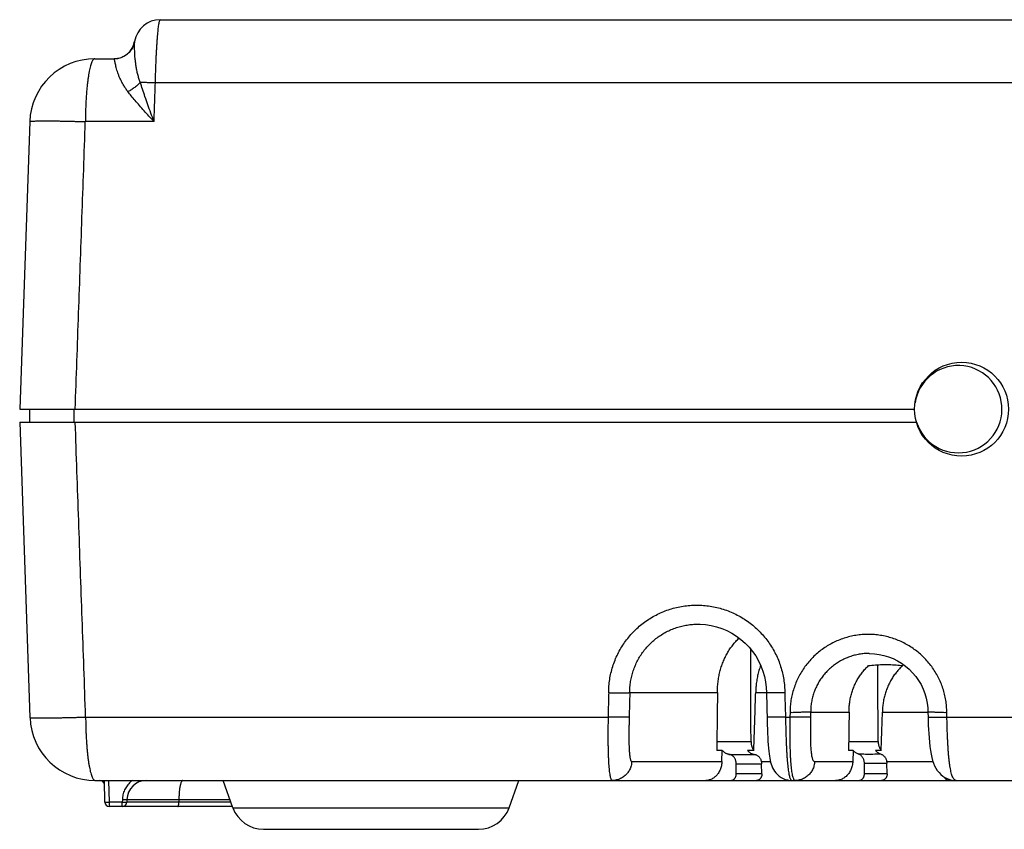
# Model space of a CAD drawing. Header units: inches. Extents: x 0 to 34, y 0 to 22.
# Tile 24 of 28: x 28.4 to 29.9, y 5.7 to 6.9. Entities that reach past the tile are written whole.
import ezdxf

# ---------------------------------------------------------------- set-up
doc = ezdxf.new("R2010")
doc.units = ezdxf.units.IN
doc.header["$LTSCALE"] = 1.87
doc.header["$MEASUREMENT"] = 0
doc.layers.get('0').update_dxf_attribs({"linetype": 'CONTINUOUS'})

msp = doc.modelspace()

# ---------------------------------------------------------------- linework, layer by layer
at = {"color": 7, "linetype": 'CONTINUOUS'}
for p, q in [((28.6435, 6.9141), (31.8921, 6.9141)), ((28.5432, 6.8541), (28.5725, 6.8541)), ((28.636, 6.8176), (31.8996, 6.8176)), ((28.4432, 6.7576), (28.4278, 6.3161)), ((28.6339, 6.7576), (28.5285, 6.7576)), ((28.4278, 6.3161), (29.8008, 6.3161)), ((28.4428, 6.3161), (28.4428, 6.2961)), ((28.511, 6.3161), (28.511, 6.2961)), ((28.4278, 6.2961), (28.4436, 5.8426)), ((28.4278, 6.2961), (29.8036, 6.2961)), ((29.4684, 5.9861), (29.4684, 5.9861)), ((29.3638, 5.8811), (29.4983, 5.8811)), ((29.557, 5.8811), (29.5733, 5.8811)), ((29.5733, 5.8811), (29.5745, 5.8378)), ((29.6097, 5.8507), (29.6095, 5.8435)), ((29.7514, 5.8511), (29.8212, 5.8511)), ((29.8212, 5.8512), (29.8214, 5.8434)), ((29.8503, 5.8435), (29.8501, 5.8507)), ((28.529, 5.8435), (29.3305, 5.8435)), ((29.6026, 5.8435), (29.6095, 5.8435)), ((29.8503, 5.8435), (30.0179, 5.8435)), ((29.4974, 5.8057), (29.5498, 5.8057)), ((29.6996, 5.8057), (29.7448, 5.8057)), ((29.5057, 5.7923), (29.4972, 5.7923)), ((29.5052, 5.7753), (29.5057, 5.7923)), ((29.5541, 5.7923), (29.5444, 5.7923)), ((29.7064, 5.7923), (29.6994, 5.7923)), ((29.7064, 5.7923), (29.7059, 5.7753)), ((29.7495, 5.7923), (29.7406, 5.7923)), ((29.3668, 5.7753), (29.5052, 5.7753)), ((29.5271, 5.7563), (29.527, 5.7715)), ((29.5656, 5.7753), (29.5796, 5.7753)), ((29.5665, 5.7563), (29.5661, 5.7715)), ((29.6473, 5.7753), (29.7059, 5.7753)), ((29.7238, 5.7563), (29.7237, 5.7726)), ((29.7579, 5.7753), (29.8289, 5.7753)), ((29.7586, 5.7563), (29.7582, 5.7726)), ((29.5665, 5.7563), (29.5271, 5.7563)), ((29.7586, 5.7563), (29.7238, 5.7563)), ((28.5436, 5.7461), (30.0248, 5.7461)), ((28.5584, 5.713), (28.5578, 5.7461)), ((28.5654, 5.713), (28.5648, 5.7461)), ((28.7549, 5.7043), (28.74, 5.7461)), ((29.1786, 5.7043), (29.1936, 5.7461)), ((28.5654, 5.7061), (28.5654, 5.713)), ((28.5852, 5.713), (28.5654, 5.713)), ((28.5853, 5.7166), (28.5852, 5.713)), ((28.5852, 5.7061), (28.5852, 5.713)), ((28.5923, 5.7166), (28.5922, 5.713)), ((28.7518, 5.713), (28.5922, 5.713)), ((28.7505, 5.7166), (28.5923, 5.7166)), ((28.6721, 5.7166), (28.6721, 5.713)), ((28.7543, 5.7061), (28.5654, 5.7061)), ((28.7549, 5.7043), (29.1786, 5.7043)), ((28.802, 5.6711), (29.1316, 5.6711))]:
    msp.add_line(p, q, dxfattribs=at)
for points in [[(29.4684, 5.9861), (29.4717, 5.986), (29.4802, 5.9854), (29.4886, 5.9841), (29.4968, 5.9821), (29.5049, 5.9795), (29.5128, 5.9762), (29.5203, 5.9723), (29.5276, 5.9677), (29.5344, 5.9626), (29.5408, 5.957), (29.5467, 5.9508), (29.5521, 5.9442), (29.557, 5.9372), (29.5613, 5.9298), (29.5649, 5.922), (29.5679, 5.914), (29.5703, 5.9058), (29.572, 5.8974), (29.573, 5.8889), (29.5733, 5.8811)], [(29.7309, 5.9411), (29.7317, 5.9411), (29.7391, 5.9407), (29.7465, 5.9397), (29.7537, 5.9382), (29.7608, 5.936), (29.7677, 5.9332), (29.7744, 5.9299), (29.7808, 5.9261), (29.7868, 5.9217), (29.7925, 5.9168), (29.7977, 5.9115), (29.8025, 5.9058), (29.8068, 5.8997), (29.8106, 5.8932), (29.8138, 5.8865), (29.8165, 5.8795), (29.8186, 5.8723), (29.8201, 5.865), (29.8209, 5.8576), (29.8212, 5.8512)], [(29.5745, 5.8378), (29.5747, 5.8313), (29.5749, 5.8247), (29.5752, 5.8183), (29.5755, 5.8121), (29.5758, 5.8062), (29.5762, 5.8008), (29.5766, 5.7958), (29.577, 5.7913), (29.5775, 5.7872), (29.578, 5.7835), (29.5786, 5.7801), (29.5792, 5.777), (29.5799, 5.774), (29.5808, 5.7711), (29.5818, 5.7684), (29.5829, 5.7657), (29.5843, 5.763), (29.586, 5.7603), (29.588, 5.7577), (29.5903, 5.7552), (29.5929, 5.7529), (29.5958, 5.7509), (29.5989, 5.7492), (29.6022, 5.7478), (29.6056, 5.7469), (29.6091, 5.7463), (29.6125, 5.7461)], [(29.8214, 5.8434), (29.8216, 5.8373), (29.8218, 5.8308), (29.8221, 5.8244), (29.8225, 5.818), (29.823, 5.8115), (29.8235, 5.8049), (29.8242, 5.7983), (29.8251, 5.7921), (29.826, 5.7865), (29.8271, 5.7815), (29.8283, 5.777), (29.8298, 5.7728), (29.8314, 5.7688), (29.8334, 5.7651), (29.8356, 5.7616), (29.8382, 5.7583), (29.841, 5.7554), (29.8441, 5.7529), (29.8473, 5.7508), (29.8508, 5.749), (29.8544, 5.7477), (29.8581, 5.7467), (29.8619, 5.7462), (29.8646, 5.7461)]]:
    msp.add_lwpolyline(points, dxfattribs=at)
msp.add_circle((29.8728, 6.3161), 0.072, dxfattribs=at)
for centre, radius, start, end in [((28.6435, 6.8741), 0.04, 89.9999, 170.5928), ((28.5725, 6.8861), 0.032, 270, 350.4059), ((28.5432, 6.7541), 0.1, 90, 178), ((29.8678, 6.3161), 0.067, 197.3179, 171.7612), ((28.5436, 5.8461), 0.1, 182, 270), ((28.5509, 5.7391), 0.007, 9.9, 90), ((28.6223, 5.7161), 0.03, 90, 179), ((28.5654, 5.7131), 0.007, 181, 270), ((28.5852, 5.7131), 0.007, 270, 359), ((28.802, 5.7211), 0.05, 199.6538, 270), ((29.1316, 5.7211), 0.05, 270, 340.3462)]:
    msp.add_arc(centre, radius, start, end, dxfattribs=at)
for points, knots in [([(28.636, 6.8176), (28.6361, 6.8203), (28.6362, 6.8256), (28.6364, 6.8336), (28.6367, 6.8414), (28.637, 6.8491), (28.6373, 6.8565), (28.6377, 6.8637), (28.6381, 6.8705), (28.6385, 6.877), (28.6389, 6.883), (28.6393, 6.8886), (28.6398, 6.8937), (28.6402, 6.8983), (28.6407, 6.9023), (28.6411, 6.9058), (28.6416, 6.9087), (28.6421, 6.911), (28.6425, 6.9126), (28.6429, 6.9136), (28.6433, 6.9141), (28.6435, 6.9141)], [0, 0, 0, 0, 0.082932, 0.165102, 0.245972, 0.325018, 0.401725, 0.475597, 0.546153, 0.612918, 0.675446, 0.733327, 0.786205, 0.833762, 0.875713, 0.911803, 0.941821, 0.965601, 0.983052, 0.994236, 1, 1, 1, 1]), ([(28.6041, 6.8806), (28.6039, 6.8795), (28.6034, 6.8773), (28.6023, 6.874), (28.6008, 6.8709), (28.5991, 6.8679), (28.597, 6.8652), (28.5946, 6.8627), (28.592, 6.8604), (28.5891, 6.8585), (28.5861, 6.8569), (28.5829, 6.8556), (28.5796, 6.8546), (28.5762, 6.8541), (28.5739, 6.8539), (28.5728, 6.8539)], [0, 0, 0, 0, 0.076868, 0.153729, 0.230599, 0.30748, 0.384372, 0.461276, 0.538196, 0.61513, 0.69208, 0.769043, 0.846019, 0.923004, 1, 1, 1, 1]), ([(28.6128, 6.818), (28.6121, 6.82), (28.6107, 6.8239), (28.6089, 6.8301), (28.6075, 6.8363), (28.6064, 6.8425), (28.6056, 6.8485), (28.6049, 6.8541), (28.6045, 6.8593), (28.6043, 6.864), (28.6041, 6.8681), (28.604, 6.8717), (28.604, 6.8746), (28.604, 6.877), (28.604, 6.8787), (28.604, 6.8799), (28.604, 6.8804), (28.6041, 6.8806)], [0, 0, 0, 0, 0.097647, 0.198571, 0.299967, 0.399535, 0.495026, 0.584528, 0.666823, 0.740904, 0.806145, 0.86215, 0.908655, 0.945614, 0.97311, 0.991213, 1, 1, 1, 1]), ([(28.5432, 6.8541), (28.5428, 6.8541), (28.5419, 6.8538), (28.5407, 6.8528), (28.5396, 6.8512), (28.5385, 6.849), (28.5374, 6.8463), (28.5364, 6.843), (28.5354, 6.8391), (28.5345, 6.8346), (28.5335, 6.8296), (28.5327, 6.824), (28.5319, 6.8178), (28.5311, 6.8113), (28.5305, 6.8044), (28.5299, 6.7971), (28.5295, 6.7896), (28.5291, 6.7818), (28.5288, 6.7739), (28.5286, 6.7658), (28.5285, 6.7603), (28.5285, 6.7576)], [0, 0, 0, 0, 0.01198, 0.026824, 0.046088, 0.070345, 0.099724, 0.134399, 0.174584, 0.220525, 0.272316, 0.329611, 0.391839, 0.458271, 0.528281, 0.601449, 0.677361, 0.7556, 0.835742, 0.917355, 1, 1, 1, 1]), ([(28.5728, 6.8539), (28.5727, 6.8539), (28.5727, 6.854), (28.5726, 6.8541), (28.5726, 6.8541), (28.5725, 6.8541)], [0, 0, 0, 0, 0.392694, 0.711088, 1, 1, 1, 1]), ([(28.5938, 6.8036), (28.5926, 6.8052), (28.5904, 6.8083), (28.5873, 6.8131), (28.5846, 6.818), (28.5822, 6.8229), (28.5801, 6.8276), (28.5784, 6.8322), (28.5771, 6.8365), (28.576, 6.8404), (28.5751, 6.844), (28.5744, 6.8471), (28.5739, 6.8496), (28.5735, 6.8516), (28.5731, 6.8529), (28.5729, 6.8537), (28.5728, 6.8539)], [0, 0, 0, 0, 0.105227, 0.209459, 0.311652, 0.410642, 0.505214, 0.594142, 0.676404, 0.751181, 0.817644, 0.874949, 0.922308, 0.959091, 0.984999, 1, 1, 1, 1]), ([(28.6128, 6.818), (28.6122, 6.8173), (28.611, 6.8159), (28.609, 6.8139), (28.6068, 6.812), (28.6044, 6.8101), (28.6019, 6.8083), (28.5993, 6.8066), (28.5966, 6.8051), (28.5947, 6.8041), (28.5938, 6.8036)], [0, 0, 0, 0, 0.114016, 0.232756, 0.35554, 0.481558, 0.609941, 0.739775, 0.870126, 1, 1, 1, 1]), ([(28.6339, 6.7576), (28.6323, 6.762), (28.629, 6.7706), (28.6244, 6.7834), (28.6201, 6.7956), (28.6162, 6.8071), (28.6139, 6.8145), (28.6128, 6.818)], [0, 0, 0, 0, 0.219883, 0.433763, 0.637165, 0.826598, 1, 1, 1, 1]), ([(28.6128, 6.818), (28.6137, 6.818), (28.6157, 6.818), (28.6186, 6.818), (28.6218, 6.8179), (28.6252, 6.8179), (28.6287, 6.8178), (28.6323, 6.8177), (28.6348, 6.8176), (28.636, 6.8176)], [0, 0, 0, 0, 0.118957, 0.247961, 0.385811, 0.531275, 0.683055, 0.839796, 1, 1, 1, 1]), ([(28.6339, 6.7576), (28.6341, 6.7642), (28.6346, 6.7776), (28.6353, 6.7976), (28.6358, 6.8109), (28.636, 6.8176)], [0, 0, 0, 0, 0.333333, 0.666667, 1, 1, 1, 1]), ([(28.6339, 6.7576), (28.6313, 6.7604), (28.6262, 6.766), (28.6188, 6.7742), (28.6117, 6.7821), (28.6052, 6.7897), (28.5992, 6.7968), (28.5955, 6.8014), (28.5938, 6.8036)], [0, 0, 0, 0, 0.187786, 0.370634, 0.545592, 0.709881, 0.861791, 1, 1, 1, 1]), ([(28.4432, 6.7576), (28.4432, 6.7577), (28.4438, 6.7579), (28.4446, 6.758), (28.4462, 6.7582), (28.4483, 6.7584), (28.4511, 6.7585), (28.4544, 6.7586), (28.4583, 6.7586), (28.4627, 6.7587), (28.4676, 6.7587), (28.473, 6.7587), (28.4788, 6.7586), (28.485, 6.7586), (28.4916, 6.7585), (28.4985, 6.7583), (28.5057, 6.7582), (28.5132, 6.758), (28.5208, 6.7578), (28.5259, 6.7577), (28.5285, 6.7576)], [0, 0, 0, 0, 0.004425, 0.015521, 0.033624, 0.058763, 0.090887, 0.129849, 0.175386, 0.227119, 0.28471, 0.347837, 0.416138, 0.489204, 0.566581, 0.647781, 0.732282, 0.819535, 0.90897, 1, 1, 1, 1]), ([(28.513, 6.3161), (28.5147, 6.3652), (28.5182, 6.4633), (28.5234, 6.6105), (28.5268, 6.7086), (28.5285, 6.7576)], [0, 0, 0, 0, 0.333618, 0.666951, 1, 1, 1, 1]), ([(28.529, 5.8435), (28.5272, 5.8937), (28.5236, 5.9943), (28.5183, 6.1452), (28.5148, 6.2458), (28.513, 6.2961)], [0, 0, 0, 0, 0.333135, 0.666469, 1, 1, 1, 1]), ([(29.3314, 5.8807), (29.3314, 5.8841), (29.3317, 5.8909), (29.3329, 5.901), (29.3348, 5.9111), (29.3375, 5.921), (29.341, 5.9308), (29.3452, 5.9402), (29.3502, 5.9493), (29.3558, 5.958), (29.3621, 5.9663), (29.3689, 5.974), (29.3764, 5.9812), (29.3844, 5.9877), (29.3928, 5.9937), (29.4017, 5.999), (29.411, 6.0036), (29.4206, 6.0075), (29.4305, 6.0106), (29.4406, 6.013), (29.4509, 6.0145), (29.4612, 6.0153), (29.4716, 6.0153), (29.4819, 6.0145), (29.4922, 6.013), (29.5023, 6.0106), (29.5121, 6.0075), (29.5217, 6.0036), (29.531, 5.999), (29.54, 5.9937), (29.5484, 5.9877), (29.5564, 5.9811), (29.5639, 5.9739), (29.5708, 5.9662), (29.577, 5.958), (29.5827, 5.9493), (29.5876, 5.9402), (29.5919, 5.9308), (29.5954, 5.921), (29.5981, 5.9111), (29.6001, 5.901), (29.6013, 5.8909), (29.6016, 5.8841), (29.6016, 5.8807)], [0, 0, 0, 0, 0.023881, 0.047964, 0.07221, 0.096577, 0.121018, 0.145486, 0.169935, 0.194341, 0.218723, 0.243108, 0.267521, 0.291963, 0.316422, 0.340884, 0.365344, 0.389804, 0.414264, 0.43873, 0.463199, 0.48767, 0.512143, 0.536615, 0.561087, 0.585556, 0.610022, 0.634487, 0.658955, 0.683425, 0.707893, 0.732346, 0.756771, 0.781168, 0.805563, 0.829982, 0.854445, 0.878927, 0.903381, 0.92776, 0.952018, 0.97611, 1, 1, 1, 1]), ([(29.3638, 5.8811), (29.3638, 5.8839), (29.364, 5.8896), (29.365, 5.898), (29.3667, 5.9063), (29.369, 5.9144), (29.372, 5.9223), (29.3756, 5.93), (29.3798, 5.9373), (29.3846, 5.9443), (29.39, 5.9509), (29.3958, 5.957), (29.4022, 5.9626), (29.4089, 5.9677), (29.4161, 5.9722), (29.4235, 5.9761), (29.4313, 5.9794), (29.4393, 5.9821), (29.4475, 5.9841), (29.4558, 5.9855), (29.4628, 5.986), (29.467, 5.9861), (29.4684, 5.9861)], [0, 0, 0, 0, 0.051423, 0.102845, 0.154265, 0.205682, 0.257093, 0.308495, 0.359889, 0.411272, 0.462639, 0.513985, 0.565308, 0.616606, 0.667876, 0.71912, 0.770334, 0.821514, 0.872661, 0.923782, 0.974885, 1, 1, 1, 1]), ([(29.8501, 5.8507), (29.8501, 5.8538), (29.8498, 5.86), (29.8487, 5.8692), (29.8469, 5.8784), (29.8443, 5.8874), (29.841, 5.8963), (29.837, 5.9048), (29.8324, 5.9131), (29.8271, 5.9209), (29.8212, 5.9283), (29.8148, 5.9352), (29.8079, 5.9416), (29.8004, 5.9475), (29.7925, 5.9527), (29.7843, 5.9573), (29.7757, 5.9613), (29.7668, 5.9646), (29.7577, 5.9671), (29.7484, 5.969), (29.739, 5.9701), (29.7296, 5.9704), (29.7201, 5.9701), (29.7108, 5.9689), (29.7015, 5.9671), (29.6924, 5.9645), (29.6836, 5.9613), (29.675, 5.9573), (29.6668, 5.9527), (29.6589, 5.9474), (29.6515, 5.9416), (29.6446, 5.9352), (29.6382, 5.9283), (29.6324, 5.9209), (29.6272, 5.9131), (29.6226, 5.9048), (29.6186, 5.8962), (29.6154, 5.8874), (29.6128, 5.8783), (29.611, 5.8692), (29.6099, 5.86), (29.6097, 5.8538), (29.6097, 5.8507)], [0, 0, 0, 0, 0.024435, 0.049109, 0.073971, 0.098972, 0.124059, 0.149181, 0.174285, 0.199348, 0.224394, 0.249449, 0.274535, 0.299645, 0.324767, 0.349887, 0.375002, 0.400113, 0.425218, 0.45032, 0.475416, 0.500506, 0.52559, 0.550667, 0.575737, 0.600798, 0.625854, 0.650906, 0.675955, 0.701, 0.726029, 0.751032, 0.776006, 0.800973, 0.825964, 0.851004, 0.876071, 0.901112, 0.926077, 0.950913, 0.975571, 1, 1, 1, 1]), ([(29.4983, 5.8811), (29.4983, 5.8838), (29.4984, 5.8891), (29.4991, 5.8971), (29.5003, 5.9051), (29.502, 5.9128), (29.5041, 5.9204), (29.5068, 5.9278), (29.5099, 5.9349), (29.5134, 5.9416), (29.5174, 5.948), (29.5217, 5.954), (29.5264, 5.9596), (29.5298, 5.9631), (29.5316, 5.9647)], [0, 0, 0, 0, 0.086847, 0.173747, 0.260277, 0.346026, 0.431106, 0.515633, 0.599236, 0.681571, 0.76281, 0.843135, 0.922275, 1, 1, 1, 1]), ([(29.5498, 5.8057), (29.5497, 5.8271), (29.5495, 5.8698), (29.5494, 5.9172), (29.5493, 5.9431), (29.5493, 5.9477)], [0, 0, 0, 0, 0.450962, 0.902859, 1, 1, 1, 1]), ([(29.7309, 5.9411), (29.7296, 5.9411), (29.7259, 5.941), (29.7196, 5.9405), (29.7121, 5.9392), (29.7047, 5.9373), (29.6975, 5.9347), (29.6905, 5.9316), (29.6839, 5.9279), (29.6776, 5.9236), (29.6716, 5.9188), (29.6661, 5.9135), (29.6611, 5.9078), (29.6565, 5.9016), (29.6525, 5.8951), (29.6491, 5.8883), (29.6463, 5.8812), (29.644, 5.8738), (29.6424, 5.8664), (29.6415, 5.8588), (29.6413, 5.8537), (29.6413, 5.8511)], [0, 0, 0, 0, 0.026317, 0.080236, 0.134166, 0.188122, 0.242115, 0.296141, 0.350192, 0.404263, 0.458353, 0.512458, 0.566575, 0.620705, 0.674848, 0.729002, 0.783171, 0.837361, 0.891581, 0.945838, 1, 1, 1, 1]), ([(29.5645, 5.9228), (29.5642, 5.922), (29.5631, 5.9187), (29.5613, 5.9128), (29.5594, 5.9051), (29.5581, 5.8971), (29.5572, 5.8891), (29.557, 5.8838), (29.557, 5.8811)], [0, 0, 0, 0, 0.0594, 0.245471, 0.432794, 0.621597, 0.810974, 1, 1, 1, 1]), ([(29.7003, 5.8511), (29.7003, 5.8536), (29.7004, 5.8586), (29.7011, 5.866), (29.7024, 5.8733), (29.7042, 5.8804), (29.7066, 5.8874), (29.7094, 5.8941), (29.7127, 5.9005), (29.7164, 5.9066), (29.7206, 5.9123), (29.7252, 5.9176), (29.7285, 5.9208), (29.7302, 5.9224)], [0, 0, 0, 0, 0.093614, 0.187313, 0.280616, 0.373125, 0.465238, 0.55678, 0.647333, 0.736768, 0.825544, 0.913388, 1, 1, 1, 1]), ([(29.7302, 5.9224), (29.7336, 5.9228), (29.7406, 5.9236), (29.7511, 5.9242), (29.7617, 5.9242), (29.7723, 5.9236), (29.7792, 5.9228), (29.7826, 5.9224)], [0, 0, 0, 0, 0.197285, 0.39896, 0.602003, 0.803355, 1, 1, 1, 1]), ([(29.7448, 5.8057), (29.7447, 5.8232), (29.7446, 5.8581), (29.7444, 5.8974), (29.7442, 5.9193), (29.7442, 5.9237)], [0, 0, 0, 0, 0.443585, 0.888235, 1, 1, 1, 1]), ([(29.7826, 5.9224), (29.7809, 5.9208), (29.7775, 5.9176), (29.7728, 5.9123), (29.7685, 5.9066), (29.7647, 5.9005), (29.7613, 5.8941), (29.7583, 5.8874), (29.7559, 5.8804), (29.754, 5.8733), (29.7525, 5.866), (29.7517, 5.8586), (29.7514, 5.8536), (29.7514, 5.8511)], [0, 0, 0, 0, 0.086882, 0.174994, 0.264015, 0.353651, 0.444344, 0.535951, 0.628041, 0.720426, 0.813497, 0.906849, 1, 1, 1, 1]), ([(29.3314, 5.8807), (29.3313, 5.8766), (29.3311, 5.8683), (29.3308, 5.8559), (29.3306, 5.8476), (29.3305, 5.8435)], [0, 0, 0, 0, 0.333238, 0.666572, 1, 1, 1, 1]), ([(29.3314, 5.8807), (29.3325, 5.8807), (29.3346, 5.8806), (29.3378, 5.8806), (29.3409, 5.8806), (29.344, 5.8806), (29.3469, 5.8806), (29.3497, 5.8806), (29.3523, 5.8806), (29.3547, 5.8807), (29.3569, 5.8807), (29.3588, 5.8807), (29.3604, 5.8808), (29.3617, 5.8808), (29.3627, 5.8809), (29.3633, 5.881), (29.3637, 5.8811), (29.3638, 5.8811)], [0, 0, 0, 0, 0.098639, 0.197037, 0.29409, 0.388717, 0.479986, 0.566697, 0.647629, 0.72184, 0.789099, 0.848267, 0.89831, 0.938718, 0.969381, 0.989857, 1, 1, 1, 1]), ([(29.3638, 5.8811), (29.3637, 5.8769), (29.3635, 5.8686), (29.3631, 5.856), (29.3629, 5.8477), (29.3628, 5.8435)], [0, 0, 0, 0, 0.333338, 0.666665, 1, 1, 1, 1]), ([(29.4983, 5.8811), (29.4982, 5.8712), (29.4979, 5.8515), (29.4976, 5.8219), (29.4973, 5.8022), (29.4972, 5.7923)], [0, 0, 0, 0, 0.332861, 0.666194, 1, 1, 1, 1]), ([(29.5541, 5.7923), (29.5544, 5.8022), (29.5551, 5.8219), (29.556, 5.8515), (29.5567, 5.8712), (29.557, 5.8811)], [0, 0, 0, 0, 0.333806, 0.667139, 1, 1, 1, 1]), ([(29.6016, 5.8807), (29.6005, 5.8807), (29.5983, 5.8806), (29.5951, 5.8806), (29.592, 5.8806), (29.589, 5.8806), (29.5862, 5.8806), (29.5836, 5.8806), (29.5812, 5.8807), (29.5791, 5.8807), (29.5773, 5.8807), (29.5758, 5.8808), (29.5747, 5.8808), (29.5738, 5.881), (29.5735, 5.8809), (29.5733, 5.8811), (29.5733, 5.8811)], [0, 0, 0, 0, 0.116649, 0.231024, 0.341772, 0.447592, 0.547233, 0.63951, 0.723314, 0.797699, 0.861613, 0.914049, 0.954386, 0.982466, 0.997883, 1, 1, 1, 1]), ([(29.6016, 5.8807), (29.6017, 5.8766), (29.6019, 5.8683), (29.6023, 5.8559), (29.6025, 5.8476), (29.6026, 5.8435)], [0, 0, 0, 0, 0.333333, 0.666667, 1, 1, 1, 1]), ([(29.6413, 5.8511), (29.6411, 5.8511), (29.6408, 5.8512), (29.64, 5.851), (29.6389, 5.851), (29.6374, 5.8509), (29.6356, 5.8509), (29.6335, 5.8508), (29.6311, 5.8508), (29.6285, 5.8507), (29.6257, 5.8507), (29.6227, 5.8506), (29.6195, 5.8506), (29.6163, 5.8506), (29.613, 5.8499), (29.6108, 5.8504), (29.6097, 5.8507)], [0, 0, 0, 0, 0.01283, 0.037459, 0.073295, 0.119767, 0.176671, 0.243294, 0.318572, 0.401441, 0.490953, 0.586008, 0.68546, 0.788169, 0.893463, 1, 1, 1, 1]), ([(29.6413, 5.8511), (29.6413, 5.8503), (29.6412, 5.8486), (29.6412, 5.846), (29.6411, 5.8443), (29.6411, 5.8435)], [0, 0, 0, 0, 0.333842, 0.666419, 1, 1, 1, 1]), ([(29.6413, 5.8511), (29.6422, 5.8511), (29.6444, 5.8511), (29.6484, 5.8511), (29.6538, 5.8511), (29.6605, 5.8511), (29.6686, 5.8511), (29.678, 5.8511), (29.6887, 5.8511), (29.6963, 5.8511), (29.7003, 5.8511)], [0, 0, 0, 0, 0.044617, 0.112621, 0.203832, 0.318147, 0.455269, 0.614813, 0.796584, 1, 1, 1, 1]), ([(29.7003, 5.8511), (29.7002, 5.8446), (29.7, 5.8315), (29.6997, 5.8119), (29.6995, 5.7988), (29.6994, 5.7923)], [0, 0, 0, 0, 0.332876, 0.666209, 1, 1, 1, 1]), ([(29.7495, 5.7923), (29.7497, 5.7988), (29.7501, 5.8119), (29.7508, 5.8315), (29.7512, 5.8446), (29.7514, 5.8511)], [0, 0, 0, 0, 0.333791, 0.667124, 1, 1, 1, 1]), ([(29.8501, 5.8507), (29.8491, 5.8504), (29.8469, 5.8499), (29.8438, 5.8506), (29.8407, 5.8505), (29.8378, 5.8506), (29.835, 5.8506), (29.8324, 5.8507), (29.83, 5.8507), (29.8279, 5.8508), (29.826, 5.8508), (29.8244, 5.8509), (29.8232, 5.8509), (29.8221, 5.851), (29.8217, 5.8509), (29.8212, 5.8512), (29.8212, 5.8511)], [0, 0, 0, 0, 0.111984, 0.221562, 0.327435, 0.429069, 0.5254, 0.615356, 0.697913, 0.772144, 0.837218, 0.892173, 0.936249, 0.96907, 0.990482, 1, 1, 1, 1]), ([(28.4436, 5.8426), (28.4436, 5.8425), (28.4443, 5.8424), (28.4451, 5.8423), (28.4469, 5.8422), (28.4492, 5.8421), (28.4521, 5.842), (28.4557, 5.842), (28.4598, 5.842), (28.4646, 5.842), (28.4699, 5.8421), (28.4755, 5.8422), (28.4814, 5.8423), (28.4875, 5.8424), (28.4939, 5.8425), (28.5004, 5.8427), (28.5073, 5.8428), (28.5144, 5.843), (28.5216, 5.8432), (28.5265, 5.8434), (28.529, 5.8435)], [0, 0, 0, 0, 0.004473, 0.016438, 0.035978, 0.062995, 0.097398, 0.139116, 0.188101, 0.244138, 0.306228, 0.372898, 0.442444, 0.514033, 0.587919, 0.664676, 0.744965, 0.828326, 0.91369, 1, 1, 1, 1]), ([(28.529, 5.8435), (28.529, 5.8408), (28.529, 5.8354), (28.5292, 5.8274), (28.5295, 5.8195), (28.5298, 5.8118), (28.5303, 5.8043), (28.5308, 5.797), (28.5314, 5.7901), (28.5321, 5.7836), (28.5329, 5.7775), (28.5338, 5.7718), (28.5347, 5.7667), (28.5356, 5.762), (28.5366, 5.7579), (28.5377, 5.7544), (28.5388, 5.7515), (28.5399, 5.7492), (28.541, 5.7475), (28.5422, 5.7464), (28.5432, 5.7461), (28.5436, 5.7461)], [0, 0, 0, 0, 0.080729, 0.160798, 0.239682, 0.316865, 0.391845, 0.464136, 0.533273, 0.598814, 0.660348, 0.717495, 0.769911, 0.817292, 0.859382, 0.895985, 0.926984, 0.952387, 0.972414, 0.987734, 1, 1, 1, 1]), ([(29.3305, 5.8435), (29.3305, 5.8408), (29.3304, 5.8354), (29.3303, 5.8273), (29.3303, 5.8194), (29.3303, 5.8117), (29.3303, 5.8042), (29.3304, 5.7969), (29.3306, 5.79), (29.3308, 5.7835), (29.331, 5.7774), (29.3313, 5.7718), (29.3317, 5.7666), (29.3321, 5.762), (29.3326, 5.7579), (29.3332, 5.7544), (29.3338, 5.7515), (29.3345, 5.7492), (29.3352, 5.7475), (29.336, 5.7464), (29.3367, 5.7461), (29.337, 5.7461)], [0, 0, 0, 0, 0.082289, 0.163881, 0.244216, 0.322758, 0.398981, 0.472379, 0.54246, 0.608749, 0.670805, 0.728229, 0.780674, 0.827843, 0.869482, 0.905385, 0.935404, 0.95948, 0.977727, 0.990662, 1, 1, 1, 1]), ([(29.3628, 5.8435), (29.3627, 5.8434), (29.3624, 5.8434), (29.3617, 5.8433), (29.3607, 5.8433), (29.3594, 5.8432), (29.3578, 5.8432), (29.3559, 5.8431), (29.3538, 5.8431), (29.3514, 5.8431), (29.3488, 5.8431), (29.346, 5.8432), (29.3431, 5.8432), (29.34, 5.8433), (29.3369, 5.8433), (29.3337, 5.8434), (29.3316, 5.8434), (29.3305, 5.8435)], [0, 0, 0, 0, 0.010347, 0.030936, 0.061666, 0.10222, 0.15215, 0.210893, 0.277786, 0.352068, 0.432895, 0.519349, 0.610445, 0.705149, 0.802383, 0.901041, 1, 1, 1, 1]), ([(29.3628, 5.8435), (29.3628, 5.8415), (29.3627, 5.8374), (29.3626, 5.8314), (29.3625, 5.8255), (29.3624, 5.8197), (29.3624, 5.8141), (29.3624, 5.8088), (29.3625, 5.8037), (29.3626, 5.799), (29.3628, 5.7947), (29.363, 5.7908), (29.3632, 5.7872), (29.3636, 5.7841), (29.3639, 5.7815), (29.3644, 5.7793), (29.3649, 5.7776), (29.3654, 5.7764), (29.366, 5.7755), (29.3665, 5.7753), (29.3668, 5.7753)], [0, 0, 0, 0, 0.087383, 0.17455, 0.260587, 0.344606, 0.425732, 0.50314, 0.576156, 0.644294, 0.707115, 0.764282, 0.815542, 0.860652, 0.899373, 0.931546, 0.957141, 0.976349, 0.98993, 1, 1, 1, 1]), ([(29.6026, 5.8435), (29.6015, 5.8434), (29.5993, 5.8434), (29.5961, 5.8433), (29.593, 5.8433), (29.59, 5.8432), (29.5872, 5.8432), (29.5845, 5.8432), (29.5822, 5.8432), (29.5801, 5.8432), (29.5783, 5.8432), (29.5768, 5.8432), (29.5757, 5.8432), (29.5749, 5.8434), (29.5745, 5.8433), (29.5743, 5.8434), (29.5743, 5.8435)], [0, 0, 0, 0, 0.116752, 0.231333, 0.342337, 0.448399, 0.548218, 0.640567, 0.724312, 0.798426, 0.862001, 0.91426, 0.95457, 0.982458, 0.997666, 1, 1, 1, 1]), ([(29.6026, 5.8435), (29.6027, 5.8408), (29.6028, 5.8354), (29.603, 5.8273), (29.6032, 5.8194), (29.6035, 5.8117), (29.6037, 5.8042), (29.6041, 5.797), (29.6044, 5.7901), (29.6048, 5.7836), (29.6053, 5.7775), (29.6058, 5.7718), (29.6063, 5.7667), (29.6069, 5.762), (29.6075, 5.7579), (29.6082, 5.7544), (29.6089, 5.7515), (29.6097, 5.7492), (29.6105, 5.7475), (29.6114, 5.7464), (29.6122, 5.7461), (29.6125, 5.7461)], [0, 0, 0, 0, 0.081905, 0.163193, 0.243258, 0.321538, 0.397489, 0.470587, 0.540339, 0.60631, 0.668109, 0.725373, 0.777774, 0.825015, 0.866831, 0.902992, 0.933325, 0.957765, 0.976444, 0.989941, 1, 1, 1, 1]), ([(29.6095, 5.8435), (29.6095, 5.8408), (29.6094, 5.8354), (29.6093, 5.8273), (29.6093, 5.8194), (29.6093, 5.8117), (29.6094, 5.8041), (29.6095, 5.7969), (29.6097, 5.79), (29.61, 5.7835), (29.6103, 5.7774), (29.6107, 5.7717), (29.6111, 5.7666), (29.6117, 5.762), (29.6123, 5.7579), (29.613, 5.7544), (29.6137, 5.7515), (29.6146, 5.7492), (29.6155, 5.7475), (29.6165, 5.7464), (29.6173, 5.7461), (29.6177, 5.7461)], [0, 0, 0, 0, 0.081897, 0.163082, 0.242999, 0.321116, 0.396913, 0.469889, 0.539555, 0.605442, 0.667115, 0.724184, 0.776319, 0.823247, 0.864742, 0.900633, 0.930814, 0.955293, 0.974304, 0.988581, 1, 1, 1, 1]), ([(29.6411, 5.8435), (29.641, 5.8434), (29.6406, 5.8434), (29.6398, 5.8433), (29.6387, 5.8433), (29.6372, 5.8432), (29.6354, 5.8432), (29.6333, 5.8432), (29.631, 5.8432), (29.6283, 5.8432), (29.6255, 5.8432), (29.6225, 5.8432), (29.6194, 5.8433), (29.6161, 5.8433), (29.6128, 5.8434), (29.6106, 5.8434), (29.6095, 5.8435)], [0, 0, 0, 0, 0.013172, 0.037767, 0.073582, 0.1202, 0.177056, 0.24345, 0.318564, 0.401469, 0.49114, 0.586467, 0.68627, 0.789315, 0.894324, 1, 1, 1, 1]), ([(29.6411, 5.8435), (29.641, 5.8414), (29.6409, 5.8374), (29.6409, 5.8313), (29.6408, 5.8253), (29.6408, 5.8195), (29.6408, 5.8139), (29.6409, 5.8085), (29.641, 5.8035), (29.6412, 5.7988), (29.6415, 5.7945), (29.6419, 5.7905), (29.6423, 5.787), (29.6427, 5.784), (29.6433, 5.7814), (29.6439, 5.7792), (29.6446, 5.7775), (29.6454, 5.7763), (29.6463, 5.7755), (29.647, 5.7753), (29.6473, 5.7753)], [0, 0, 0, 0, 0.087535, 0.174721, 0.260627, 0.344354, 0.425026, 0.501828, 0.574103, 0.641387, 0.703275, 0.759488, 0.809858, 0.85423, 0.892462, 0.924505, 0.950482, 0.970814, 0.986591, 1, 1, 1, 1]), ([(29.8214, 5.8434), (29.8214, 5.8434), (29.8214, 5.8433), (29.8219, 5.8433), (29.8223, 5.8432), (29.8234, 5.8432), (29.8246, 5.8432), (29.8262, 5.8431), (29.8281, 5.8431), (29.8302, 5.8431), (29.8326, 5.8431), (29.8352, 5.8432), (29.838, 5.8432), (29.8409, 5.8433), (29.844, 5.8433), (29.8471, 5.8434), (29.8493, 5.8434), (29.8503, 5.8435)], [0, 0, 0, 0, 0.000584, 0.010252, 0.031542, 0.064376, 0.108411, 0.163154, 0.227977, 0.302138, 0.384781, 0.474954, 0.571616, 0.673653, 0.779886, 0.889088, 1, 1, 1, 1]), ([(29.8646, 5.7461), (29.8641, 5.7461), (29.863, 5.7464), (29.8616, 5.7474), (29.8603, 5.7492), (29.8591, 5.7515), (29.858, 5.7544), (29.857, 5.7579), (29.856, 5.762), (29.8552, 5.7666), (29.8544, 5.7718), (29.8537, 5.7774), (29.8531, 5.7835), (29.8526, 5.79), (29.8521, 5.7969), (29.8517, 5.8042), (29.8513, 5.8117), (29.851, 5.8194), (29.8507, 5.8273), (29.8505, 5.8354), (29.8504, 5.8408), (29.8503, 5.8435)], [0, 0, 0, 0, 0.01505, 0.032077, 0.052926, 0.078574, 0.109438, 0.145643, 0.187157, 0.233864, 0.285576, 0.342061, 0.403022, 0.468088, 0.536839, 0.608821, 0.683562, 0.760572, 0.839334, 0.919327, 1, 1, 1, 1]), ([(29.5498, 5.8057), (29.5498, 5.8051), (29.5498, 5.8039), (29.55, 5.8021), (29.5504, 5.8003), (29.5509, 5.7985), (29.5515, 5.7968), (29.5522, 5.7952), (29.5531, 5.7937), (29.5538, 5.7928), (29.5541, 5.7923)], [0, 0, 0, 0, 0.128817, 0.25711, 0.384533, 0.510756, 0.635521, 0.758687, 0.880186, 1, 1, 1, 1]), ([(29.7448, 5.8057), (29.7448, 5.8051), (29.7449, 5.8039), (29.7451, 5.8021), (29.7455, 5.8003), (29.746, 5.7985), (29.7467, 5.7968), (29.7475, 5.7952), (29.7484, 5.7937), (29.7491, 5.7928), (29.7495, 5.7923)], [0, 0, 0, 0, 0.127846, 0.255282, 0.382049, 0.507897, 0.632648, 0.756237, 0.878674, 1, 1, 1, 1]), ([(29.516, 5.7862), (29.5156, 5.7862), (29.5146, 5.7864), (29.5132, 5.7868), (29.5118, 5.7874), (29.5104, 5.7881), (29.5091, 5.7889), (29.5079, 5.7899), (29.5068, 5.791), (29.5061, 5.7919), (29.5057, 5.7923)], [0, 0, 0, 0, 0.11927, 0.239369, 0.360671, 0.483538, 0.608364, 0.73568, 0.866054, 1, 1, 1, 1]), ([(29.527, 5.7715), (29.527, 5.7722), (29.527, 5.7735), (29.5266, 5.7754), (29.5261, 5.7773), (29.5254, 5.7791), (29.5244, 5.7807), (29.5233, 5.7822), (29.5221, 5.7834), (29.5207, 5.7845), (29.5192, 5.7853), (29.5177, 5.7859), (29.5166, 5.7861), (29.516, 5.7862)], [0, 0, 0, 0, 0.099231, 0.198032, 0.295094, 0.390758, 0.484427, 0.57535, 0.664322, 0.750899, 0.83516, 0.918215, 1, 1, 1, 1]), ([(29.516, 5.7862), (29.5203, 5.7862), (29.5288, 5.7861), (29.5418, 5.7861), (29.5504, 5.7862), (29.5548, 5.7862)], [0, 0, 0, 0, 0.328141, 0.661585, 1, 1, 1, 1]), ([(29.5444, 5.7923), (29.5447, 5.7919), (29.5455, 5.791), (29.5466, 5.7899), (29.5479, 5.7889), (29.5492, 5.7881), (29.5505, 5.7874), (29.5519, 5.7868), (29.5534, 5.7864), (29.5543, 5.7862), (29.5548, 5.7862)], [0, 0, 0, 0, 0.134373, 0.265345, 0.39321, 0.518326, 0.641083, 0.761948, 0.881418, 1, 1, 1, 1]), ([(29.5548, 5.7862), (29.5554, 5.7861), (29.5565, 5.7859), (29.558, 5.7853), (29.5595, 5.7845), (29.5609, 5.7834), (29.5622, 5.7822), (29.5633, 5.7807), (29.5643, 5.7791), (29.565, 5.7773), (29.5656, 5.7754), (29.566, 5.7735), (29.5661, 5.7722), (29.5661, 5.7715)], [0, 0, 0, 0, 0.081547, 0.164585, 0.248996, 0.33583, 0.425098, 0.51629, 0.610146, 0.705864, 0.80281, 0.901295, 1, 1, 1, 1]), ([(29.7143, 5.7868), (29.7137, 5.787), (29.7125, 5.7875), (29.7108, 5.7884), (29.7092, 5.7895), (29.7077, 5.7908), (29.7068, 5.7918), (29.7064, 5.7923)], [0, 0, 0, 0, 0.194825, 0.392078, 0.591462, 0.794332, 1, 1, 1, 1]), ([(29.7237, 5.7726), (29.7237, 5.7733), (29.7236, 5.7745), (29.7233, 5.7764), (29.7227, 5.7782), (29.722, 5.78), (29.7211, 5.7816), (29.72, 5.783), (29.7188, 5.7843), (29.7174, 5.7854), (29.7159, 5.7862), (29.7148, 5.7866), (29.7143, 5.7868)], [0, 0, 0, 0, 0.105709, 0.211043, 0.315026, 0.418073, 0.519314, 0.618804, 0.716683, 0.812443, 0.906948, 1, 1, 1, 1]), ([(29.7143, 5.7868), (29.718, 5.7868), (29.7255, 5.7867), (29.7369, 5.7867), (29.7447, 5.7868), (29.7486, 5.7868)], [0, 0, 0, 0, 0.324156, 0.657718, 1, 1, 1, 1]), ([(29.7406, 5.7923), (29.741, 5.7918), (29.7419, 5.7908), (29.7435, 5.7895), (29.7451, 5.7884), (29.7468, 5.7875), (29.748, 5.787), (29.7486, 5.7868)], [0, 0, 0, 0, 0.205863, 0.408917, 0.608383, 0.805535, 1, 1, 1, 1]), ([(29.7486, 5.7868), (29.7491, 5.7866), (29.7502, 5.7862), (29.7517, 5.7854), (29.7531, 5.7843), (29.7543, 5.783), (29.7555, 5.7816), (29.7564, 5.78), (29.7572, 5.7782), (29.7577, 5.7764), (29.7581, 5.7745), (29.7582, 5.7733), (29.7582, 5.7726)], [0, 0, 0, 0, 0.093038, 0.187675, 0.283653, 0.381782, 0.481496, 0.582883, 0.685953, 0.7898, 0.894812, 1, 1, 1, 1]), ([(29.3668, 5.7753), (29.3667, 5.7742), (29.3666, 5.772), (29.3659, 5.7687), (29.365, 5.7656), (29.3636, 5.7625), (29.362, 5.7597), (29.3601, 5.757), (29.3578, 5.7546), (29.3554, 5.7524), (29.3526, 5.7505), (29.3498, 5.7489), (29.3467, 5.7477), (29.3435, 5.7468), (29.3403, 5.7462), (29.3381, 5.7461), (29.337, 5.7461)], [0, 0, 0, 0, 0.071692, 0.143369, 0.21502, 0.286634, 0.358201, 0.429715, 0.501172, 0.57257, 0.643911, 0.715199, 0.786443, 0.857649, 0.928831, 1, 1, 1, 1]), ([(29.5052, 5.7753), (29.5052, 5.7742), (29.505, 5.772), (29.5045, 5.7688), (29.5036, 5.7656), (29.5025, 5.7626), (29.5011, 5.7597), (29.4995, 5.757), (29.4977, 5.7546), (29.4956, 5.7524), (29.4933, 5.7505), (29.4909, 5.7489), (29.4884, 5.7477), (29.4858, 5.7468), (29.4831, 5.7462), (29.4813, 5.7461), (29.4804, 5.7461)], [0, 0, 0, 0, 0.078009, 0.156054, 0.233356, 0.309391, 0.384679, 0.45875, 0.531017, 0.601756, 0.671277, 0.739219, 0.805514, 0.871053, 0.935899, 1, 1, 1, 1]), ([(29.527, 5.7715), (29.5314, 5.7715), (29.5401, 5.7714), (29.5531, 5.7714), (29.5618, 5.7715), (29.5661, 5.7715)], [0, 0, 0, 0, 0.333309, 0.666678, 1, 1, 1, 1]), ([(29.6473, 5.7753), (29.6472, 5.7742), (29.6471, 5.772), (29.6464, 5.7687), (29.6455, 5.7656), (29.6442, 5.7625), (29.6425, 5.7597), (29.6406, 5.757), (29.6384, 5.7546), (29.6359, 5.7524), (29.6332, 5.7505), (29.6304, 5.7489), (29.6273, 5.7477), (29.6242, 5.7468), (29.621, 5.7462), (29.6188, 5.7461), (29.6177, 5.7461)], [0, 0, 0, 0, 0.071958, 0.143887, 0.215761, 0.28756, 0.359265, 0.430865, 0.502349, 0.573716, 0.644969, 0.716117, 0.787174, 0.858159, 0.929092, 1, 1, 1, 1]), ([(29.7059, 5.7753), (29.7059, 5.7742), (29.7057, 5.772), (29.7051, 5.7688), (29.7042, 5.7656), (29.7031, 5.7626), (29.7016, 5.7597), (29.6999, 5.757), (29.6979, 5.7546), (29.6958, 5.7524), (29.6934, 5.7505), (29.6908, 5.7489), (29.6882, 5.7477), (29.6854, 5.7468), (29.6825, 5.7462), (29.6806, 5.7461), (29.6796, 5.7461)], [0, 0, 0, 0, 0.0761, 0.15232, 0.227972, 0.302612, 0.376812, 0.450166, 0.522132, 0.593009, 0.663114, 0.732068, 0.799754, 0.867012, 0.933816, 1, 1, 1, 1]), ([(29.7237, 5.7726), (29.7275, 5.7725), (29.7352, 5.7724), (29.7467, 5.7724), (29.7544, 5.7725), (29.7582, 5.7726)], [0, 0, 0, 0, 0.333309, 0.666693, 1, 1, 1, 1]), ([(29.5188, 5.7461), (29.5192, 5.7461), (29.52, 5.7462), (29.5212, 5.7465), (29.5223, 5.747), (29.5233, 5.7477), (29.5243, 5.7486), (29.5251, 5.7496), (29.5258, 5.7508), (29.5264, 5.752), (29.5268, 5.7534), (29.5271, 5.7548), (29.5271, 5.7558), (29.5271, 5.7563)], [0, 0, 0, 0, 0.081172, 0.164019, 0.248378, 0.334043, 0.422812, 0.514668, 0.608508, 0.703815, 0.801799, 0.901098, 1, 1, 1, 1]), ([(29.5665, 5.7563), (29.5665, 5.7558), (29.5665, 5.7548), (29.5662, 5.7534), (29.5659, 5.7521), (29.5653, 5.7508), (29.5646, 5.7496), (29.5638, 5.7486), (29.5629, 5.7477), (29.5618, 5.747), (29.5607, 5.7465), (29.5596, 5.7462), (29.5588, 5.7461), (29.5584, 5.7461)], [0, 0, 0, 0, 0.099432, 0.199032, 0.297097, 0.392301, 0.485898, 0.57743, 0.665867, 0.751271, 0.835514, 0.918462, 1, 1, 1, 1]), ([(29.715, 5.7461), (29.7155, 5.7461), (29.7163, 5.7462), (29.7175, 5.7465), (29.7187, 5.747), (29.7198, 5.7477), (29.7208, 5.7486), (29.7217, 5.7496), (29.7225, 5.7508), (29.723, 5.752), (29.7235, 5.7534), (29.7237, 5.7548), (29.7238, 5.7558), (29.7238, 5.7563)], [0, 0, 0, 0, 0.08377, 0.168977, 0.255224, 0.342149, 0.431492, 0.523207, 0.616232, 0.710152, 0.806274, 0.903396, 1, 1, 1, 1]), ([(29.7586, 5.7563), (29.7586, 5.7558), (29.7586, 5.7548), (29.7584, 5.7534), (29.7579, 5.752), (29.7574, 5.7508), (29.7566, 5.7496), (29.7558, 5.7486), (29.7548, 5.7477), (29.7537, 5.747), (29.7525, 5.7465), (29.7513, 5.7462), (29.7505, 5.7461), (29.75, 5.7461)], [0, 0, 0, 0, 0.097054, 0.194421, 0.290595, 0.384406, 0.477206, 0.568633, 0.657693, 0.744406, 0.830572, 0.915891, 1, 1, 1, 1]), ([(28.6008, 5.7461), (28.5998, 5.7454), (28.5977, 5.7438), (28.595, 5.7411), (28.5925, 5.7381), (28.5904, 5.7349), (28.5886, 5.7315), (28.5872, 5.7279), (28.5861, 5.7242), (28.5855, 5.7204), (28.5853, 5.7179), (28.5853, 5.7166)], [0, 0, 0, 0, 0.11075, 0.221931, 0.333157, 0.444327, 0.555548, 0.666718, 0.77798, 0.889215, 1, 1, 1, 1]), ([(28.6783, 5.7461), (28.678, 5.7461), (28.6775, 5.7459), (28.6768, 5.7453), (28.6762, 5.7444), (28.6755, 5.7431), (28.6749, 5.7415), (28.6744, 5.7396), (28.6739, 5.7374), (28.6734, 5.735), (28.673, 5.7323), (28.6727, 5.7294), (28.6724, 5.7263), (28.6722, 5.7232), (28.6721, 5.7199), (28.6721, 5.7177), (28.6721, 5.7166)], [0, 0, 0, 0, 0.022845, 0.050946, 0.087171, 0.132601, 0.187443, 0.251454, 0.324116, 0.404716, 0.492398, 0.586185, 0.685008, 0.787724, 0.893134, 1, 1, 1, 1]), ([(29.8463, 5.7514), (29.8464, 5.7512), (29.8467, 5.7506), (29.8473, 5.7496), (29.8482, 5.7486), (29.8492, 5.7477), (29.8503, 5.747), (29.8514, 5.7465), (29.8527, 5.7462), (29.8535, 5.7461), (29.8539, 5.7461)], [0, 0, 0, 0, 0.071899, 0.211809, 0.349649, 0.48392, 0.614653, 0.744562, 0.873193, 1, 1, 1, 1]), ([(28.5584, 5.713), (28.5584, 5.7129), (28.5585, 5.713), (28.5587, 5.7129), (28.5592, 5.7129), (28.5597, 5.7129), (28.5604, 5.7129), (28.5612, 5.7129), (28.5622, 5.7129), (28.5632, 5.7129), (28.5643, 5.713), (28.565, 5.713), (28.5654, 5.713)], [0, 0, 0, 0, 0.012066, 0.046912, 0.104347, 0.184083, 0.285168, 0.40554, 0.541896, 0.689854, 0.844326, 1, 1, 1, 1]), ([(28.5852, 5.713), (28.5856, 5.713), (28.5863, 5.713), (28.5874, 5.7129), (28.5884, 5.7129), (28.5893, 5.7129), (28.5902, 5.7129), (28.5909, 5.7129), (28.5914, 5.7129), (28.5919, 5.7129), (28.592, 5.713), (28.5922, 5.7129), (28.5922, 5.713)], [0, 0, 0, 0, 0.155674, 0.310146, 0.458104, 0.59446, 0.714832, 0.815917, 0.895653, 0.953088, 0.987934, 1, 1, 1, 1]), ([(28.5923, 5.7166), (28.5923, 5.7166), (28.5921, 5.7166), (28.5919, 5.7166), (28.5915, 5.7166), (28.5909, 5.7166), (28.5902, 5.7166), (28.5894, 5.7166), (28.5884, 5.7166), (28.5874, 5.7166), (28.5864, 5.7166), (28.5856, 5.7166), (28.5853, 5.7166)], [0, 0, 0, 0, 0.012603, 0.049309, 0.109375, 0.191349, 0.293221, 0.412489, 0.546219, 0.691122, 0.843634, 1, 1, 1, 1]), ([(28.6706, 5.7061), (28.6707, 5.7061), (28.6709, 5.7062), (28.6711, 5.7065), (28.6713, 5.7069), (28.6715, 5.7074), (28.6716, 5.7081), (28.6718, 5.7089), (28.6719, 5.7099), (28.672, 5.7109), (28.672, 5.7119), (28.6721, 5.7126), (28.6721, 5.713)], [0, 0, 0, 0, 0.03296, 0.078841, 0.142443, 0.224424, 0.323801, 0.438727, 0.566783, 0.705137, 0.850654, 1, 1, 1, 1])]:
    msp.add_open_spline(points, degree=3, knots=knots, dxfattribs=at)

doc.saveas('drawing.dxf')
